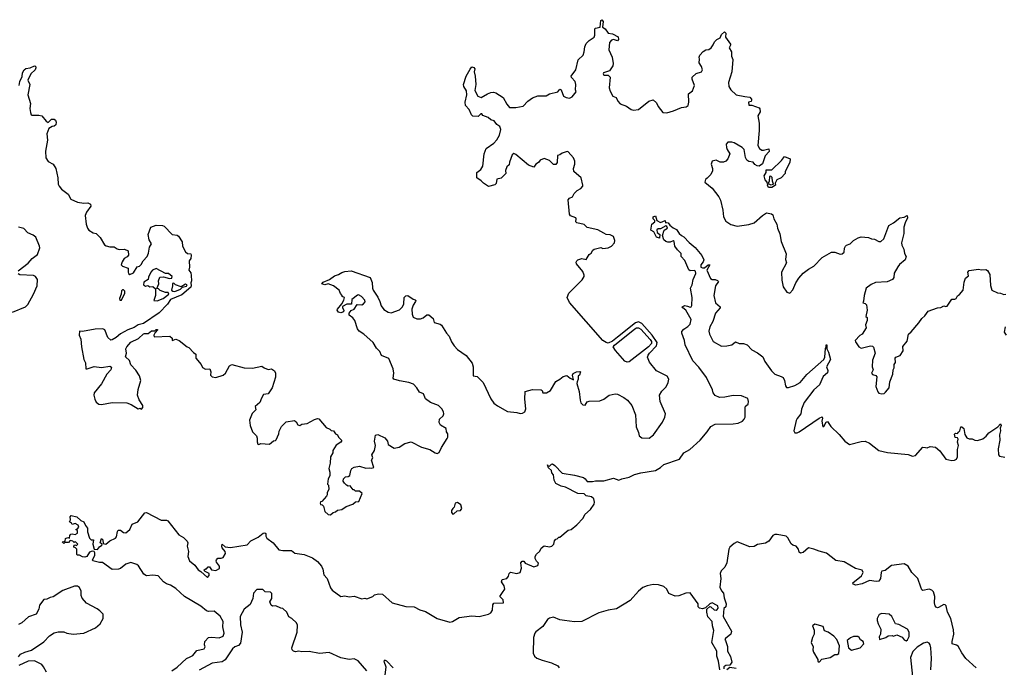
# Model space of a CAD drawing. Extents: x 2029662 to 2246637, y 225654 to 401419.
# Tile 187 of 256: x 2115315 to 2124701, y 300360 to 306532. Entities that reach past the tile are written whole.
import ezdxf

# ---------------------------------------------------------------- set-up
doc = ezdxf.new("R2010")
doc.units = 0

msp = doc.modelspace()

# ---------------------------------------------------------------- linework, layer by layer
at = {"layer": '0CON20XD'}
for points in [[(2119985.7, 305174.3), (2119979.5, 305150.5), (2119960, 305130), (2119946.7, 305095), (2119950, 305065), (2119905, 305023.3), (2119865, 305012.5), (2119857.7, 304972.3), (2119845, 304960), (2119785, 304942.5), (2119735, 304973.3), (2119715, 304996.7), (2119672.5, 305025), (2119673.9, 305076.1), (2119712.5, 305105), (2119730, 305135), (2119741.2, 305255), (2119762, 305305), (2119834.4, 305355.6), (2119862, 305388), (2119888.6, 305431.4), (2119902.9, 305485), (2119893, 305513), (2119864.5, 305534.5), (2119837.9, 305567.9), (2119805, 305577.5), (2119780, 305600), (2119730, 305620), (2119720, 305635), (2119710, 305635), (2119685, 305610), (2119635, 305612.5), (2119621.2, 305625), (2119600, 305675), (2119564.1, 305714.1), (2119560.8, 305745), (2119578.8, 305815), (2119574.2, 305855), (2119548, 305895), (2119546, 305915), (2119572.5, 305995), (2119610.5, 306059.5), (2119625, 306082.5), (2119645, 306076.7), (2119653.3, 306065), (2119647.5, 306035), (2119656.7, 305995), (2119662.5, 305915), (2119653, 305857), (2119682.5, 305805), (2119715, 305791.2), (2119773, 305827), (2119805, 305839.2), (2119832.7, 305842.7), (2119855, 305836.9), (2119925, 305792), (2119957.9, 305727.9), (2119985, 305696), (2120045, 305695.8), (2120115, 305707.5), (2120160, 305755), (2120202, 305788), (2120255, 305805.7), (2120335, 305806.2), (2120365, 305826.7), (2120443.9, 305846.1), (2120465, 305871.2), (2120476.2, 305865), (2120497.5, 305805), (2120525, 305790), (2120555, 305783.3), (2120583, 305797), (2120620, 305845), (2120612.5, 305865), (2120616.2, 305916.2), (2120610, 305945), (2120575, 305980), (2120572.5, 305995), (2120616.7, 306055), (2120639.3, 306150.7), (2120685.6, 306194.4), (2120695.8, 306225), (2120701.5, 306275), (2120715.7, 306305), (2120744, 306335), (2120790, 306365), (2120797.5, 306385), (2120797.5, 306445), (2120805, 306452.5), (2120848.3, 306461.7), (2120854.2, 306525.8), (2120865, 306532.5), (2120876.2, 306515), (2120870, 306460), (2120895, 306446.2), (2120925, 306403.8), (2120965, 306396.2), (2121020, 306370), (2121022.5, 306345), (2121015, 306332.5), (2120975, 306342.5), (2120955, 306337.5), (2120936.7, 306315), (2120930, 306245), (2120963.8, 306175), (2120973.8, 306115), (2120967.7, 306092.3), (2120937.5, 306045), (2120880, 306025), (2120877.5, 306015), (2120883, 306003), (2120925, 306002.5), (2120943.3, 305985), (2120933.9, 305883.9), (2120942.3, 305852.3), (2120970, 305805), (2120999.5, 305789.5), (2121016.7, 305755), (2121039.3, 305729.3), (2121099.5, 305709.5), (2121145, 305676.7), (2121165, 305671.2), (2121215, 305677.5), (2121313, 305757), (2121355, 305770), (2121385, 305740), (2121402.5, 305705), (2121445, 305647.5), (2121485, 305644), (2121547.5, 305662.5), (2121625, 305694.3), (2121667.3, 305702.7), (2121685.8, 305714.2), (2121693.8, 305745), (2121691.2, 305825), (2121730, 305855), (2121746.2, 305905), (2121726.7, 305965), (2121726.7, 305985), (2121765, 306018.8), (2121814.1, 306035.9), (2121824, 306055), (2121815.9, 306085.9), (2121790.7, 306120.7), (2121796.2, 306155), (2121792, 306175), (2121798, 306195), (2121830.3, 306229.7), (2121855, 306244), (2121885, 306249.2), (2121905.6, 306264.4), (2121927, 306293), (2121938.3, 306321.7), (2121960, 306345), (2121991.7, 306358.3), (2122005, 306390), (2122035, 306416.7), (2122046.2, 306405), (2122042.5, 306365), (2122090.5, 306300.5), (2122091.2, 306288.8), (2122078.8, 306265), (2122101.2, 306225), (2122101.2, 306185), (2122113.6, 306153.6), (2122102.5, 306035), (2122072.5, 305935), (2122076, 305895), (2122093, 305863), (2122145, 305816.7), (2122228.3, 305801.7), (2122275, 305793.8), (2122290, 305775), (2122292.5, 305765), (2122286.4, 305753.6), (2122262.5, 305745), (2122265, 305717.5), (2122295, 305718.8), (2122363.6, 305693.6), (2122371.7, 305681.7), (2122374, 305655), (2122352.5, 305615), (2122364.4, 305545), (2122365.7, 305475.7), (2122350.8, 305335), (2122365.8, 305305.8), (2122390.3, 305290.3), (2122405, 305288.9), (2122455, 305302.5), (2122460, 305275), (2122421.2, 305235), (2122395, 305157.5), (2122365, 305136.7), (2122345, 305141.2), (2122322.3, 305152.3), (2122307.5, 305175), (2122265, 305181.2), (2122246.7, 305195), (2122235, 305220), (2122221.2, 305295), (2122203.3, 305315), (2122125, 305360), (2122105, 305366.7), (2122064.1, 305365.9), (2122050, 305345), (2122053.8, 305315), (2122058.8, 305295), (2122083.3, 305255), (2122066.7, 305205), (2122046.7, 305185), (2122025, 305173.8), (2121993.6, 305173.6), (2121955, 305194.2), (2121916.9, 305183.1), (2121905.8, 305155), (2121920, 305115), (2121919.3, 305090.7), (2121902.3, 305057.7), (2121867.3, 305022.7), (2121851.7, 305008.3), (2121847.5, 304985), (2121915, 304926), (2121980, 304845), (2121995, 304812.5), (2122017.9, 304717.9), (2122025, 304652.5), (2122045, 304613.8), (2122095, 304580.8), (2122155, 304565.8), (2122265, 304581.2), (2122315, 304596), (2122395, 304665.8), (2122435, 304692.5), (2122482.5, 304682.5), (2122493, 304673), (2122504.1, 304634.1), (2122531.2, 304585), (2122540, 304545), (2122562.3, 304492.3), (2122575, 304420), (2122620.7, 304300.7), (2122616.4, 304246.4), (2122623.3, 304215), (2122576.2, 304125), (2122580.5, 304050.5), (2122593.8, 303985), (2122627.5, 303935), (2122655, 303927.5), (2122685, 303957.5), (2122714, 304025), (2122740.9, 304069.1), (2122783, 304117), (2122835, 304156.2), (2122885, 304183.3), (2122965.5, 304264.5), (2123055, 304316), (2123086.1, 304316.1), (2123135, 304296.7), (2123155, 304300), (2123174, 304316), (2123177.5, 304355), (2123186.2, 304375), (2123195.7, 304384.3), (2123232.3, 304397.7), (2123265, 304427.5), (2123306.6, 304453.4), (2123335, 304461.4), (2123405, 304456.7), (2123435, 304442.5), (2123465, 304440), (2123505, 304418.8), (2123525, 304418.8), (2123552, 304445), (2123600.5, 304569.5), (2123645.8, 304595), (2123705, 304644), (2123745, 304650), (2123775, 304666.2), (2123779.4, 304645), (2123755, 304596.7), (2123743.8, 304555), (2123743.9, 304493.9), (2123721.4, 304405), (2123725, 304382.5), (2123744.1, 304344.1), (2123750, 304305), (2123766.2, 304275), (2123756.2, 304245), (2123702, 304198), (2123684.6, 304175.4), (2123652.1, 304117.9), (2123647.5, 304075), (2123634.1, 304055.9), (2123585, 304034.2), (2123473, 304027), (2123431.7, 304008.3), (2123385, 303973.3), (2123364.2, 303905), (2123359.3, 303850.7), (2123352.5, 303835), (2123375, 303827.5), (2123386.7, 303815), (2123394, 303765), (2123382.5, 303705), (2123392.5, 303692.5), (2123394, 303665), (2123379.4, 303625), (2123382.9, 303595), (2123345, 303534), (2123325, 303522), (2123280.9, 303475), (2123282, 303462), (2123315.7, 303415.7), (2123335, 303401.9), (2123426.1, 303423.9), (2123445, 303421.2), (2123452.7, 303412.7), (2123468.8, 303355), (2123443.9, 303286.1), (2123440, 303225), (2123450, 303195), (2123436.2, 303165), (2123445, 303151.2), (2123475, 303142.5), (2123487, 303127), (2123476.7, 303035), (2123494.2, 302984.2), (2123505, 302973.8), (2123535, 302966.7), (2123555, 302970), (2123568, 302982), (2123602.5, 303025), (2123608.3, 303081.7), (2123637, 303153), (2123642.5, 303195), (2123652.5, 303215), (2123652.5, 303245), (2123662.5, 303265), (2123660, 303305), (2123667.5, 303315), (2123707.7, 303332.3), (2123736.7, 303375), (2123733.6, 303416.4), (2123775, 303470), (2123787.5, 303535), (2123813, 303557), (2123885, 303642.5), (2123914.1, 303685.9), (2123945, 303710), (2123975, 303753.3), (2124065, 303786.7), (2124095, 303790.6), (2124125, 303806), (2124145, 303798.1), (2124155, 303801.1), (2124200.7, 303869.3), (2124230.7, 303869.3), (2124242.5, 303875), (2124255, 303900), (2124275, 303912.5), (2124310, 303955), (2124317.6, 304032.4), (2124332.2, 304067.8), (2124359.5, 304090.5), (2124353.8, 304125), (2124365, 304142.5), (2124455, 304154.2), (2124485, 304148), (2124525, 304150), (2124541.7, 304141.7), (2124564.2, 304105), (2124570.5, 304000.5), (2124583.3, 303955), (2124635, 303930), (2124665, 303926.7), (2124696.1, 303913.9), (2124715, 303916.7)], [(2115310.6, 305905), (2115315.6, 305945), (2115338.6, 305991.4), (2115341.4, 306025), (2115358.8, 306055), (2115375, 306068.8), (2115415, 306073.3), (2115455, 306092.5), (2115465, 306090), (2115470, 306075), (2115463.8, 306055), (2115420, 306015), (2115391.4, 305955), (2115411.4, 305915), (2115392.5, 305815), (2115417.8, 305735), (2115410.6, 305685), (2115416.7, 305646.7), (2115424.3, 305625), (2115431.7, 305621.7), (2115497.5, 305622.5), (2115525, 305615.7), (2115566.7, 305565), (2115585, 305551.2), (2115617.5, 305585), (2115645, 305586), (2115656.1, 305576.1), (2115663.3, 305555), (2115658.3, 305531.7), (2115643.6, 305516.4), (2115625, 305513.3), (2115594.1, 305495.9), (2115574, 305445), (2115581.4, 305385), (2115560.5, 305279.5), (2115562.9, 305215), (2115585, 305182), (2115634, 305155), (2115658, 305115), (2115679.2, 305025), (2115682.9, 304965), (2115692.5, 304945), (2115715, 304916), (2115778.6, 304868.6), (2115802.3, 304822.3), (2115865, 304792), (2115926.1, 304783.9), (2115965, 304788), (2115990, 304775), (2115993.3, 304755), (2115951.5, 304698.5), (2115939.4, 304665), (2115947.1, 304585), (2115960, 304545), (2115975, 304526), (2116015, 304500.8), (2116045, 304494.3), (2116080.6, 304455), (2116125, 304386.7), (2116138.3, 304378.3), (2116175, 304366.7), (2116215, 304366.7), (2116245, 304347.5), (2116263.6, 304343.6), (2116315, 304346.7), (2116348.3, 304328.3), (2116350.7, 304289.3), (2116339.3, 304270.7), (2116312.5, 304255), (2116293.3, 304225), (2116283.8, 304195), (2116295, 304183.3), (2116350, 304165), (2116350, 304125), (2116353, 304113), (2116365, 304102.5), (2116399.3, 304120.7), (2116433.6, 304176.4), (2116456.1, 304183.9), (2116471.7, 304198.3), (2116493.3, 304235), (2116531.2, 304275), (2116544.1, 304305.9), (2116552, 304365), (2116570, 304395), (2116548, 304435), (2116540, 304485), (2116564, 304556), (2116615, 304573.3), (2116675, 304572.5), (2116693, 304563), (2116770, 304485), (2116815, 304477.5), (2116827.7, 304467.7), (2116863.3, 304415), (2116867.5, 304375), (2116895, 304320), (2116915, 304302.5), (2116945, 304300), (2116949.3, 304289.3), (2116947.5, 304255), (2116930, 304235), (2116932.5, 304175), (2116927.5, 304145), (2116945, 304120), (2116950, 304095), (2116952, 304045), (2116946.7, 304025), (2116951.2, 303995), (2116947, 303983), (2116859.7, 303910.3)], [(2116859.7, 303910.3), (2116752.5, 303865), (2116725, 303822.5), (2116645, 303737.5), (2116495, 303636.7), (2116445, 303623.3), (2116405, 303600), (2116345, 303576.2), (2116275, 303538.8), (2116235, 303503.8), (2116195, 303480), (2116185, 303477.5), (2116154.2, 303504.2), (2116127.5, 303575), (2116107.6, 303587.6), (2116035, 303582.9), (2115915, 303559.4), (2115886.1, 303563.9), (2115883.5, 303525), (2115897.1, 303487.1), (2115904.5, 303414.5), (2115927.5, 303295), (2115942.1, 303262.1), (2115946.2, 303206.2), (2115957.5, 303205), (2116025, 303227.5), (2116095, 303216.2), (2116175, 303228.8), (2116191.7, 303221.7), (2116182.5, 303195), (2116145, 303152.5), (2116095, 303063.3), (2116026.2, 302975), (2116022, 302955), (2116030, 302915), (2116045, 302887.5), (2116069.3, 302869.3), (2116095, 302863.8), (2116195, 302883.8), (2116335, 302880), (2116376.1, 302866.1), (2116443, 302823), (2116465, 302830), (2116475, 302820), (2116490, 302835), (2116487.5, 302855), (2116455, 302910), (2116436.7, 302955), (2116443.6, 303006.4), (2116471.2, 303095), (2116457.7, 303137.7), (2116423.6, 303193.6), (2116373.9, 303243.9), (2116362.5, 303285), (2116325, 303320), (2116332.5, 303355), (2116327.5, 303395), (2116337.5, 303415), (2116375, 303457.5), (2116446.1, 303493.9), (2116495, 303537.5), (2116505, 303542.5), (2116538.8, 303541.2), (2116573, 303567), (2116601.7, 303568.3), (2116615, 303580), (2116630, 303580), (2116630, 303575), (2116605, 303550), (2116592.5, 303525), (2116598.3, 303508.3), (2116745, 303516.7), (2116767, 303497), (2116770, 303475), (2116805, 303486.7), (2116836.1, 303476.1), (2116912.5, 303415), (2116928.8, 303408.8), (2116971.5, 303361.5), (2116994, 303345), (2116993.5, 303305), (2117045.5, 303245.5), (2117056.1, 303216.1), (2117085, 303201.2), (2117128.8, 303205), (2117138.1, 303175), (2117132.5, 303145), (2117148.3, 303128.3), (2117185, 303123.3), (2117255, 303143.3), (2117276.1, 303163.9), (2117315, 303232.5), (2117336.4, 303246.4), (2117456.4, 303213.6), (2117535, 303212.5), (2117621.7, 303231.7), (2117645, 303213.3), (2117685, 303200), (2117715, 303203.3), (2117742.5, 303185), (2117752.5, 303165), (2117753.3, 303125), (2117721.2, 303025), (2117685, 302967.5), (2117640.3, 302959.7), (2117618.8, 302925), (2117605, 302882.5), (2117560, 302845), (2117566.7, 302815), (2117531.7, 302778.3), (2117506.7, 302715), (2117513.3, 302665), (2117533.3, 302605), (2117571.2, 302565), (2117579.2, 302545), (2117577.7, 302507.7), (2117585, 302486.7), (2117595, 302483.8), (2117615, 302493.8), (2117695, 302488), (2117735, 302520), (2117755, 302522.5), (2117760.5, 302529.5), (2117785.8, 302584.2), (2117788.3, 302611.7), (2117812, 302655), (2117855, 302701.2), (2117935, 302713.3), (2117950.5, 302700.5), (2117965, 302672), (2117985, 302666), (2118005, 302676.2), (2118055, 302683.8), (2118125, 302721.2), (2118155, 302730), (2118167.7, 302727.7), (2118237.5, 302645), (2118270.7, 302630.7), (2118285, 302617.5), (2118305, 302612.5), (2118325, 302586.2), (2118344.2, 302574.2), (2118354.4, 302554.4), (2118383.3, 302525), (2118383.3, 302515), (2118377.5, 302505), (2118332.7, 302477.3), (2118301.2, 302425), (2118300, 302405), (2118279.2, 302365), (2118274.2, 302305), (2118262, 302255), (2118270.7, 302220.7), (2118270, 302185), (2118256.7, 302155), (2118250, 302105), (2118260, 302095), (2118262.5, 302055), (2118247.5, 302025), (2118247.5, 302005), (2118240, 301990), (2118195, 301940), (2118183.6, 301936.4), (2118180, 301925), (2118181.7, 301911.7), (2118198.3, 301908.3), (2118210, 301895), (2118223.9, 301843.9), (2118255, 301817.5), (2118277, 301813), (2118303.6, 301836.4), (2118327, 301843), (2118343, 301857), (2118387, 301863), (2118427.5, 301892.5), (2118490, 301915), (2118515, 301937.5), (2118548.3, 301941.7), (2118580, 302015), (2118555, 302040), (2118515, 302040), (2118505, 302050), (2118495, 302050), (2118465, 302090), (2118445, 302087.5), (2118430, 302095), (2118410, 302115), (2118400, 302135), (2118402.5, 302155), (2118420, 302175), (2118445, 302177.5), (2118463, 302187), (2118472.5, 302235), (2118482.5, 302255), (2118505, 302267.5), (2118555, 302277.5), (2118615, 302257.5), (2118645, 302262.5), (2118665, 302257.5), (2118690, 302265), (2118670, 302335), (2118682.5, 302355), (2118673.3, 302385), (2118696.7, 302425), (2118707.5, 302475), (2118696.2, 302515), (2118706.4, 302573.6), (2118729.3, 302579.3), (2118795, 302546.7), (2118821.2, 302515), (2118826.7, 302485), (2118885, 302450), (2118931.7, 302458.3), (2118985.9, 302494.1), (2119047.7, 302507.7), (2119145, 302458.8), (2119225, 302436.2), (2119275, 302403.8), (2119295, 302398.8), (2119315, 302407.5), (2119336.7, 302455), (2119389.3, 302540.7), (2119397.5, 302555), (2119397.5, 302585), (2119382.5, 302605), (2119380, 302635), (2119325, 302667.5), (2119314.1, 302694.1), (2119316.2, 302725), (2119351.7, 302758.3), (2119358.8, 302775), (2119355.8, 302795), (2119338, 302825), (2119306.2, 302856.2), (2119232.6, 302882.6), (2119185, 302919.4), (2119165.4, 302965.4), (2119125, 302982), (2119102, 303025), (2119067.6, 303057.6), (2119025.7, 303075.7), (2118935, 303090), (2118882.5, 303105), (2118876.4, 303116.4), (2118882, 303165), (2118876.2, 303205), (2118833, 303303), (2118765, 303332.5), (2118748.6, 303368.6), (2118715, 303403.3), (2118685, 303454.2), (2118595, 303534.2), (2118551.2, 303565), (2118536, 303585), (2118510, 303665), (2118489.5, 303689.5), (2118456.2, 303715), (2118456, 303735), (2118475, 303761.2), (2118503.3, 303775), (2118531.7, 303818.3), (2118575, 303813.3), (2118592.5, 303825), (2118607, 303843), (2118605, 303860), (2118572.5, 303895), (2118545, 303911.2), (2118535, 303908), (2118482.5, 303865), (2118477.5, 303822.5), (2118435, 303822), (2118391.2, 303798.8), (2118391.4, 303785), (2118404.4, 303765), (2118402.1, 303747.9), (2118375, 303739.5), (2118355, 303744.3), (2118342, 303765), (2118344, 303775), (2118385.8, 303824.2), (2118405, 303860), (2118410, 303885), (2118390, 303895), (2118390, 303905), (2118373, 303923), (2118360, 303955), (2118305, 303996.7), (2118255, 304015.8), (2118225, 304004.3), (2118196.7, 304015), (2118208.8, 304031.2), (2118267.5, 304055), (2118315, 304090), (2118355, 304103.3), (2118385, 304123.3), (2118415, 304133.3), (2118475, 304140), (2118657.5, 304075), (2118676.4, 304026.4), (2118676.7, 303975), (2118683.8, 303955), (2118728.3, 303888.3), (2118747.8, 303847.8), (2118759.4, 303805), (2118785, 303769.2), (2118826.7, 303745), (2118855, 303737.5), (2118935, 303768.6), (2118965.5, 303794.5), (2118975.7, 303825), (2118981.2, 303885), (2118995, 303900), (2119015, 303903.8), (2119065, 303868), (2119085, 303862.5), (2119090, 303855), (2119086.7, 303845), (2119065, 303812.5), (2119054, 303775), (2119056.4, 303726.4), (2119067, 303697), (2119100.7, 303680.7), (2119135, 303680), (2119160.7, 303689.3), (2119195, 303720), (2119215, 303720), (2119257.5, 303685), (2119267.5, 303645), (2119321.7, 303631.7), (2119335, 303621.2), (2119383.9, 303543.9), (2119410, 303515), (2119431.7, 303461.7), (2119456.2, 303425), (2119489.7, 303389.7), (2119572.1, 303332.1), (2119628, 303258), (2119639.2, 303225), (2119638.8, 303138.8), (2119675, 303133.3), (2119734.1, 303074.1), (2119805, 302920), (2119835, 302878.8), (2119871.3, 302851.3), (2119965, 302798.8), (2120055, 302788.8), (2120085, 302780), (2120106.7, 302783.3), (2120130, 302795), (2120140, 302825), (2120131.2, 302915), (2120135, 302987.5), (2120205, 303006.7), (2120285, 303006.2), (2120295, 302997.5), (2120302.5, 302975), (2120335.5, 302974.5), (2120375, 302998), (2120425.8, 303085), (2120465, 303105.8), (2120495, 303132.5), (2120531.2, 303141.2), (2120563.3, 303115), (2120595, 303100), (2120583.3, 303145), (2120590.7, 303159.3), (2120623, 303177), (2120655, 303180), (2120660, 303175), (2120650, 303145), (2120640, 303135), (2120640, 303105), (2120628.3, 303081.7), (2120627.5, 303065), (2120648.3, 302988.3), (2120657.5, 302905), (2120665, 302880), (2120681.7, 302861.7), (2120705, 302860), (2120725, 302890), (2120743.6, 302896.4), (2120845, 302900), (2120883.3, 302915), (2120935.7, 302954.3), (2120992.3, 302967.7), (2121015, 302964), (2121075, 302932), (2121110, 302905), (2121148.8, 302855), (2121183.8, 302765), (2121192.3, 302652.3), (2121213, 302597), (2121220, 302565), (2121245, 302546.2), (2121315, 302544.2), (2121358, 302575), (2121442.5, 302695), (2121466, 302745), (2121470, 302775), (2121420, 302895), (2121413.8, 302955), (2121435, 302992.5), (2121476.1, 303033.9), (2121495.9, 303074.1), (2121503.3, 303105), (2121486.1, 303136.1), (2121386.7, 303185), (2121318.8, 303268.8), (2121301.2, 303315), (2121305.8, 303335), (2121318.1, 303355), (2121385, 303424.6), (2121390.4, 303455), (2121345, 303525.3), (2121245, 303638.1), (2121215, 303652), (2121185, 303644.7), (2121013.7, 303506.3), (2120965, 303469.4), (2120925, 303450.9), (2120905, 303454.6), (2120875, 303476.2), (2120555, 303838), (2120535.3, 303885), (2120549.4, 303925), (2120678.2, 304051.8), (2120696.9, 304085), (2120697.4, 304097.4), (2120682, 304132), (2120622.9, 304205), (2120619.3, 304220.7), (2120626.1, 304233.9), (2120636.4, 304243.6), (2120675, 304257.5), (2120715, 304247.5), (2120742.5, 304295), (2120763, 304307), (2120777.5, 304335), (2120790, 304345), (2120855, 304360), (2120875, 304353.3), (2120925, 304357.5), (2120955, 304372.9), (2120984.4, 304405), (2120988.9, 304428.9), (2120974, 304465), (2120945, 304480.6), (2120905.7, 304485.7), (2120885, 304498.8), (2120825, 304528.8), (2120725, 304551.2), (2120695, 304582), (2120625, 304597.5), (2120617.5, 304605), (2120620, 304635), (2120615, 304642.5), (2120565, 304662.5), (2120555, 304680), (2120543.3, 304815), (2120555, 304830), (2120585.7, 304844.3), (2120601.2, 304875), (2120630, 304905), (2120665.7, 304924.3), (2120682, 304945), (2120682.5, 304955), (2120666.1, 305026.1), (2120598, 305085), (2120594.3, 305115.7), (2120607.5, 305155), (2120607.5, 305185), (2120595, 305216), (2120545, 305273.8), (2120532.7, 305277.3), (2120485, 305260), (2120465, 305243.3), (2120441.7, 305238.3), (2120437.7, 305172.3), (2120425, 305153.3), (2120403.9, 305153.9), (2120365, 305190), (2120315, 305210), (2120275, 305192.5), (2120260, 305170), (2120236.7, 305155), (2120215, 305127.5), (2120165, 305146.2), (2120045, 305247.5), (2120025, 305256.7), (2120010, 305245), (2119985.7, 305174.3)], [(2122451.7, 304931.7), (2122442.5, 304955), (2122450, 304970), (2122475, 304957.5), (2122500, 304965), (2122490, 304995), (2122488.3, 305028.3), (2122475, 305040), (2122461.7, 305038.3), (2122460, 304995), (2122450, 304970), (2122440, 304975), (2122440, 304985), (2122420, 305005), (2122413.3, 305045), (2122430, 305075), (2122430, 305100), (2122485, 305100), (2122578.6, 305191.4), (2122605, 305227.5), (2122660, 305205), (2122655, 305170), (2122613, 305087), (2122613.3, 305065), (2122573.6, 305026.4), (2122533.6, 305006.4), (2122517.5, 304975), (2122520, 304955), (2122485, 304932.5), (2122451.7, 304931.7)], [(2117095, 301300), (2117113, 301317), (2117125, 301317.5), (2117145, 301290), (2117185, 301283.3), (2117218.8, 301301.2), (2117220.8, 301325), (2117191.7, 301361.7), (2117186.7, 301375), (2117190, 301385), (2117205, 301400), (2117235, 301400), (2117255, 301408), (2117277.5, 301445), (2117274.2, 301464.2), (2117245, 301497.5), (2117240.8, 301515), (2117245, 301532.5), (2117275, 301509.4), (2117325, 301501.5), (2117482.3, 301527.7), (2117518.8, 301565), (2117589.1, 301600.9), (2117635, 301640), (2117651.7, 301641.7), (2117660, 301635), (2117660.7, 301610.7), (2117670.6, 301590.6), (2117732.2, 301545), (2117785, 301480.5), (2117825, 301472.5), (2117905, 301473.1), (2117937.7, 301447.7), (2118025.9, 301435.9), (2118105, 301402), (2118155, 301367.5), (2118192.9, 301325), (2118205.8, 301295), (2118215, 301242.5), (2118245.8, 301205), (2118278.9, 301118.9), (2118295, 301094.3), (2118375, 301036.2), (2118415, 301042.5), (2118455, 301032.5), (2118505, 301037.5), (2118575, 301012.5), (2118605, 301017.5), (2118625, 301013.3), (2118680, 301035), (2118698.3, 301051.7), (2118735, 301060), (2118775, 301056.7), (2118864.5, 300974.5), (2118995, 300940.6), (2119075, 300936.2), (2119128.3, 300908.3), (2119185, 300892), (2119295, 300826.2), (2119415, 300790), (2119440, 300795), (2119505, 300833.3), (2119625, 300851.2), (2119695, 300843.3), (2119785, 300866.7), (2119805, 300880), (2119823.3, 300905), (2119826.7, 300955), (2119835, 300972.5), (2119926.2, 300975), (2119925, 301002.5), (2119893.3, 301035), (2119916, 301074), (2119940, 301105), (2119933.3, 301135), (2119907.5, 301175), (2119913.6, 301196.4), (2119960, 301205), (2119975, 301230), (2119980, 301255), (2119993, 301267), (2120055, 301253.8), (2120085.9, 301264.1), (2120100, 301305), (2120093.6, 301356.4), (2120105, 301372.5), (2120121.7, 301371.7), (2120135, 301352.5), (2120215, 301317.5), (2120255, 301330), (2120261.7, 301351.7), (2120241.7, 301371.7), (2120228.3, 301398.3), (2120227.5, 301415), (2120240.7, 301439.3), (2120273, 301467), (2120287.5, 301495), (2120313.6, 301516.4), (2120365, 301506.7), (2120387.5, 301515), (2120406.1, 301533.9), (2120412.5, 301565), (2120425, 301580), (2120437, 301583), (2120455, 301600), (2120465, 301600), (2120545, 301666.7), (2120572.5, 301675), (2120625, 301717.5), (2120687.5, 301782.5), (2120703.3, 301815), (2120757.5, 301865), (2120791.2, 301915), (2120794, 301935), (2120787.5, 301965), (2120765, 301983.8), (2120715.7, 301995.7), (2120695, 302013.3), (2120635, 302017.5), (2120518.2, 302078.2), (2120476.2, 302085), (2120425, 302112), (2120410.6, 302145), (2120403.5, 302193.5), (2120386.7, 302215), (2120385.8, 302235.8), (2120355, 302262.5), (2120345, 302290), (2120350, 302280), (2120365, 302277.5), (2120385, 302297.5), (2120395, 302298.8), (2120416.2, 302285), (2120485, 302208.8), (2120602.7, 302192.7), (2120688.3, 302168.3), (2120707, 302157), (2120725, 302130), (2120775, 302130), (2120805, 302138.8), (2120885, 302136.7), (2120975, 302161.2), (2121026.4, 302143.6), (2121055, 302157.5), (2121125, 302173.3), (2121175, 302196.2), (2121235, 302213.3), (2121375, 302236.7), (2121422.5, 302265), (2121456.1, 302293.9), (2121605, 302342.5), (2121647, 302403), (2121703, 302437), (2121802.5, 302525), (2121867.5, 302605), (2121902.5, 302655), (2121945, 302676.7), (2122115, 302680), (2122165, 302687.5), (2122205, 302707.5), (2122222.5, 302725), (2122230, 302745), (2122230, 302835), (2122235, 302847.5), (2122260.7, 302869.3), (2122264, 302895), (2122255, 302922.5), (2122195, 302947.1), (2122115, 302950), (2122035.9, 302934.1), (2121985, 302931.2), (2121945, 302950), (2121926.7, 302975), (2121918.8, 303005), (2121863.2, 303123.2), (2121789.3, 303219.3), (2121731.9, 303281.9), (2121659.2, 303435), (2121652, 303475), (2121627.1, 303545), (2121628.3, 303561.7), (2121645, 303583.8), (2121685, 303608), (2121705, 303630), (2121716.9, 303675), (2121665.4, 303765.4), (2121636, 303785), (2121631.4, 303795), (2121655, 303808.1), (2121681.7, 303801.7), (2121705, 303791.4), (2121715.6, 303794.4), (2121722.4, 303807.6), (2121725.9, 303885), (2121709.4, 303975), (2121725.5, 304005), (2121734.7, 304055), (2121759.1, 304115), (2121757.9, 304135), (2121745, 304143.1), (2121707.4, 304137.4), (2121695, 304147.5), (2121656.2, 304236.2), (2121622, 304275), (2121620, 304305), (2121585, 304339.4), (2121561.8, 304375), (2121555, 304420), (2121543.9, 304426.1), (2121515, 304410.8), (2121495, 304410.6), (2121475, 304417.5), (2121456.2, 304435), (2121442.5, 304475), (2121457.5, 304525), (2121490, 304545), (2121485, 304562.5), (2121473, 304567), (2121425, 304540), (2121400, 304540), (2121390, 304530), (2121392.5, 304505), (2121417.5, 304485), (2121415, 304450), (2121385, 304461.2), (2121360, 304510), (2121332.5, 304525), (2121342.5, 304585), (2121370, 304605), (2121368.3, 304618.3), (2121352.5, 304635), (2121353.3, 304655), (2121375, 304662.5), (2121390, 304620), (2121425, 304600), (2121468.3, 304618.3), (2121470, 304595), (2121485, 304600), (2121496.4, 304596.4), (2121513.3, 304573.3), (2121545, 304547.5), (2121575, 304532.5), (2121601.2, 304495), (2121623.3, 304475), (2121645, 304464), (2121697.9, 304407.9), (2121755, 304361.1), (2121816.5, 304285), (2121836.9, 304245), (2121831.1, 304225), (2121806.7, 304195), (2121807.5, 304175), (2121825, 304166), (2121841.9, 304168.1), (2121879.2, 304195), (2121895, 304196.7), (2121865.6, 304145), (2121901.4, 304065), (2121915, 304055.8), (2121945, 304055.6), (2121968.1, 304048.1), (2121976.2, 304036.2), (2121949.2, 303995), (2121930.9, 303905), (2121948.8, 303835), (2121991.9, 303795), (2121992.5, 303785), (2121947.5, 303735), (2121923.7, 303655), (2121894.2, 303605), (2121884.6, 303564.6), (2121889.2, 303535), (2121926.4, 303466.4), (2122005, 303420), (2122055, 303422.5), (2122105, 303433.3), (2122138.3, 303461.7), (2122175, 303447.5), (2122215, 303447.5), (2122250, 303435), (2122295, 303386.7), (2122348.8, 303358.8), (2122398.1, 303318.1), (2122419.2, 303275), (2122482, 303185), (2122515, 303153.8), (2122575, 303133.3), (2122591.7, 303121.7), (2122604.1, 303094.1), (2122615, 303042.5), (2122625, 303027.5), (2122645, 303026.2), (2122705, 303046), (2122755, 303076), (2122819.4, 303150.6), (2122980.8, 303295), (2122990.6, 303315), (2122995, 303400), (2123001.7, 303408.3), (2123003.8, 303435), (2123010, 303435), (2123008.8, 303395), (2123025, 303363.3), (2123043.1, 303295), (2123007.5, 303225), (2123018.3, 303188.3), (2123014.4, 303165.6), (2122975, 303131.2), (2122937.9, 303052.1), (2122886.7, 303005), (2122794.4, 302885), (2122769.1, 302820.9), (2122762, 302775), (2122725, 302731.2), (2122717.9, 302712.1), (2122694.5, 302615), (2122705, 302594.2), (2122725, 302594.3), (2122745.5, 302604.5), (2122935, 302735.7), (2122965, 302746.2), (2122968.6, 302735), (2122962.5, 302705), (2122972, 302652), (2122985, 302660), (2123002.6, 302697.4), (2123015, 302702), (2123047.5, 302655), (2123128, 302578), (2123181.2, 302515), (2123224.2, 302484.2), (2123335, 302512), (2123375, 302515.7), (2123416.2, 302495), (2123505, 302426.7), (2123586.4, 302406.4), (2123785, 302388), (2123827.3, 302372.7), (2123855, 302380), (2123925, 302456.7), (2123950, 302455), (2123965, 302452.5), (2123995, 302463.3), (2124045, 302456.7), (2124085, 302422.5), (2124142.5, 302345), (2124201.7, 302331.7), (2124225, 302333.3), (2124246.4, 302343.6), (2124253.3, 302365), (2124254, 302435), (2124263.8, 302475), (2124256.2, 302505), (2124260, 302535), (2124255, 302547.5), (2124231.7, 302551.7), (2124227, 302583), (2124235, 302592.5), (2124255, 302590), (2124265, 302600), (2124275.7, 302614.3), (2124287.5, 302652.5), (2124295, 302653.3), (2124316.2, 302635), (2124325, 302577.5), (2124345, 302546.7), (2124365, 302536.7), (2124395, 302536.2), (2124420, 302525), (2124445, 302523.3), (2124495, 302536.7), (2124528.3, 302561.7), (2124555, 302593.3), (2124638, 302652), (2124665, 302680), (2124670, 302665), (2124661.2, 302638.8), (2124666, 302615), (2124656.2, 302575), (2124658.8, 302525), (2124642.3, 302442.3), (2124646.7, 302385), (2124655, 302373.3), (2124705, 302363.3)], [(2115300.7, 304139.3), (2115395, 304213.5), (2115435, 304255.6), (2115484.3, 304295), (2115506.7, 304356.7), (2115504.5, 304375), (2115468.3, 304458.3), (2115445, 304478.2), (2115392.1, 304502.1), (2115355, 304543.8), (2115305, 304555.9)], [(2115246.6, 303743.4), (2115368.8, 303795), (2115393.6, 303816.4), (2115447.5, 303915), (2115482.2, 303995), (2115484.4, 304055), (2115465, 304084.2), (2115445.5, 304095.5), (2115315, 304099.6), (2115300, 304110)], [(2116625, 303854.4), (2116682.5, 303875), (2116737, 303917), (2116731.7, 303931.7), (2116705, 303933.3), (2116655, 303950), (2116638.3, 303968.3), (2116621.7, 303971.7), (2116642.5, 304015), (2116637.5, 304045), (2116652.5, 304077.5), (2116685, 304082.5), (2116743, 304067), (2116765, 304070), (2116770, 304085), (2116735, 304113.3), (2116703.6, 304113.6), (2116615, 304160), (2116582.5, 304145), (2116566.7, 304125), (2116543, 304077), (2116540, 304055), (2116498.8, 304031.2), (2116496.4, 304006.4), (2116513.9, 303993.9), (2116535, 303997.5), (2116555, 303987.5), (2116585, 303990), (2116608.3, 303968.3), (2116610, 303905), (2116592.5, 303855), (2116625, 303854.4)], [(2116795, 303942.5), (2116846.5, 303963.5), (2116866.7, 303983.3), (2116905, 303991.2), (2116912.5, 304005), (2116895, 304013.3), (2116855, 303986.7), (2116800, 304005), (2116785, 304020), (2116771.7, 304018.3), (2116772.5, 303995), (2116762.5, 303955), (2116774.2, 303944.2), (2116795, 303942.5)], [(2116285, 303860), (2116317.5, 303925), (2116317.5, 303945), (2116305, 303956.2), (2116295, 303956.7), (2116285, 303947.5), (2116281.2, 303915), (2116266, 303875), (2116270, 303860), (2116285, 303860)], [(2121105, 303266.9), (2121085, 303279.4), (2120995, 303379.4), (2120973.8, 303415), (2120985, 303431.1), (2121178.6, 303585), (2121195, 303595.4), (2121215, 303595.4), (2121235, 303581.9), (2121325, 303484.4), (2121337.9, 303465), (2121339.1, 303445), (2121310.6, 303415), (2121125, 303272.7), (2121105, 303266.9)], [(2124710, 303605), (2124700, 303555), (2124720, 303525)], [(2119445, 301820), (2119455, 301822.5), (2119485, 301850), (2119516.1, 301853.9), (2119530, 301875), (2119519.3, 301909.3), (2119489.2, 301929.2), (2119467.5, 301925), (2119457.5, 301885), (2119442.5, 301875), (2119432.5, 301855), (2119430, 301835), (2119445, 301820)], [(2116765, 300327.5), (2116815, 300360), (2116906.7, 300445), (2116939.2, 300460.8), (2116965, 300471.2), (2117005, 300520.6), (2117075, 300537.5), (2117083.3, 300555), (2117076.7, 300575), (2117081.2, 300605), (2117115, 300644), (2117145, 300648.6), (2117215, 300641.1), (2117254.5, 300655.5), (2117263.5, 300685), (2117252.2, 300745), (2117254.5, 300795), (2117225, 300848.8), (2117170, 300895), (2117115, 300893.1), (2117095, 300899.4), (2117042.4, 300942.4), (2116885, 301034.5), (2116802.1, 301112.1), (2116751.3, 301141.3), (2116714.2, 301155), (2116686, 301175), (2116635, 301231.1), (2116585, 301238.9), (2116522.6, 301232.6), (2116499.2, 301249.2), (2116446.9, 301326.9), (2116431.2, 301341.2), (2116375, 301358.8), (2116327.4, 301342.6), (2116275, 301302), (2116257.5, 301295), (2116195, 301292.9), (2116105, 301360), (2116075, 301360), (2116013.3, 301375), (2116008.8, 301385), (2116032, 301425), (2116032, 301452), (2116024, 301464), (2116006.2, 301466.2), (2115981.4, 301458.6), (2115955, 301417.5), (2115935, 301410), (2115915, 301412.5), (2115885, 301430), (2115865, 301430), (2115860, 301435), (2115860, 301485), (2115848.3, 301498.3), (2115830, 301505), (2115830, 301515), (2115841.7, 301528.3), (2115855, 301520), (2115870, 301535), (2115845, 301560), (2115835, 301550), (2115822.5, 301562.5), (2115795, 301570), (2115781.7, 301548.3), (2115745, 301550), (2115735, 301540), (2115720, 301555), (2115747.5, 301562.5), (2115751.2, 301588.8), (2115775, 301596.7), (2115788.3, 301591.7), (2115793, 301617), (2115801.7, 301628.3), (2115815, 301632.5), (2115845, 301626.7), (2115865, 301640), (2115865, 301660), (2115850, 301675), (2115865, 301680), (2115880, 301695), (2115873.3, 301715), (2115845, 301730), (2115815, 301720), (2115810, 301735), (2115790, 301745), (2115800, 301765), (2115797.5, 301795), (2115805, 301807.5), (2115860, 301795), (2115898.7, 301758.7), (2115926.7, 301745), (2115940.9, 301710.9), (2115962.5, 301685), (2115961.7, 301651.7), (2115979.4, 301589.4), (2115995, 301573.8), (2116020, 301575), (2116010.8, 301535), (2116025, 301487.5), (2116057.5, 301482.5), (2116075, 301506.7), (2116097, 301523), (2116100, 301535), (2116083.3, 301545), (2116095, 301586.2), (2116108.8, 301575), (2116110, 301540), (2116135, 301533.3), (2116173.6, 301566.4), (2116229.1, 301590.9), (2116237.5, 301605), (2116245.9, 301654.1), (2116255, 301667.5), (2116275, 301666.7), (2116305, 301643.3), (2116328.3, 301641.7), (2116366.2, 301675), (2116387, 301723), (2116441.2, 301745), (2116507, 301833), (2116525, 301836.2), (2116663.5, 301763.5), (2116715, 301763.6), (2116726.3, 301756.3), (2116833.1, 301623.1), (2116877.5, 301597.5), (2116912.9, 301562.9), (2116918, 301545), (2116912.9, 301515), (2116924.3, 301465), (2116917.1, 301415), (2116935, 301374), (2116984.5, 301334.5), (2117015, 301288.8), (2117043, 301273), (2117105, 301217.5), (2117122.5, 301235), (2117120, 301255), (2117081.7, 301271.7), (2117070, 301285), (2117085, 301300), (2117095, 301300)], [(2124433.4, 300353.4), (2124335.4, 300445), (2124295, 300499.2), (2124260.6, 300560.6), (2124245, 300571.8), (2124204.4, 300585), (2124203.5, 300605), (2124220.9, 300675), (2124217.8, 300717.8), (2124192.5, 300825), (2124160.4, 300885), (2124146.9, 300946.9), (2124136.9, 300956.9), (2124125, 300958.2), (2124075, 300930.6), (2124065, 300927.1), (2124052, 300932), (2124042.2, 300945), (2124035.6, 300975), (2124038.1, 301035), (2124025, 301078), (2124008.8, 301095), (2123985, 301104.3), (2123925, 301090.8), (2123915, 301098.8), (2123903.8, 301123.8), (2123876.5, 301206.5), (2123819.4, 301265), (2123785, 301322.5), (2123745, 301347.1), (2123625, 301329.4), (2123565, 301281.2), (2123533.9, 301276.1), (2123526.2, 301263.8), (2123520.6, 301205), (2123505, 301182.5), (2123478.3, 301178.3), (2123415, 301187.1), (2123345, 301156.9), (2123285, 301144.3), (2123260.9, 301150.9), (2123257.1, 301165), (2123339.2, 301230.8), (2123355.4, 301265), (2123345, 301284.3), (2123281.5, 301301.5), (2123175, 301365.4), (2123095, 301378), (2123005, 301449.4), (2122935, 301465.4), (2122885, 301486.4), (2122835, 301498.6), (2122785, 301454.4), (2122756.7, 301446.7), (2122746.4, 301456.4), (2122738.8, 301485), (2122715.8, 301515.8), (2122685, 301523.8), (2122668.3, 301538.3), (2122636.7, 301595), (2122621.2, 301611.2), (2122535, 301625.6), (2122515, 301625.6), (2122495, 301616), (2122455, 301563.8), (2122425.7, 301544.3), (2122349.5, 301530.5), (2122315, 301512), (2122275, 301509.2), (2122155, 301556.9), (2122125, 301541.1), (2122085.5, 301505), (2122073.8, 301485), (2122054.6, 301355), (2122035.3, 301314.7), (2122000.6, 301279.4), (2121992.2, 301255), (2121997.5, 301205), (2121988.1, 301125), (2122005, 301090), (2122025, 301066.7), (2122032.1, 301022.1), (2122050.8, 300965), (2122045, 300937.5), (2122028.3, 300921.7), (2122020.8, 300845), (2122102, 300705), (2122093.9, 300676.1), (2122042.5, 300635), (2122037.5, 300625), (2122042.5, 300615), (2122063, 300557), (2122063.3, 300515), (2122092.3, 300462.3), (2122102.3, 300407.7), (2122085, 300380), (2122045, 300376), (2122026.7, 300365), (2122026.4, 300346.4)], [(2115305, 300460), (2115322.5, 300485), (2115364.2, 300505.8), (2115427.3, 300522.7), (2115545, 300603.3), (2115600.7, 300659.3), (2115645, 300688.6), (2115682.3, 300697.7), (2115735, 300698.6), (2115764.3, 300684.3), (2115825, 300676), (2115925, 300686.2), (2116037.5, 300735), (2116083.3, 300775), (2116110, 300825), (2116110, 300865), (2116079.5, 300899.5), (2116055, 300916.7), (2115950.5, 300970.5), (2115909.3, 301019.3), (2115900, 301045), (2115902.5, 301062.5), (2115901.2, 301085), (2115885, 301120), (2115865, 301133.3), (2115836.4, 301133.6), (2115725, 301091.2), (2115635, 301031.2), (2115604.2, 301025.8), (2115575, 301010), (2115545, 301006.7), (2115505, 300952.5), (2115496, 300915), (2115472.7, 300867.3), (2115400.3, 300839.7), (2115335, 300784), (2115305, 300768.8)], [(2121988, 300335), (2121977.1, 300417.1), (2121959.5, 300465), (2121960, 300515), (2121913.8, 300595), (2121931.4, 300711.4), (2121918.9, 300755), (2121916, 300796), (2121875, 300842.5), (2121863.9, 300886.1), (2121866.7, 300915), (2121895, 300940), (2121905, 300937.5), (2121935, 300906.7), (2121955, 300903.8), (2121965, 300910), (2121973.3, 300925), (2121970, 300945), (2121957, 300953), (2121915, 300973.3), (2121894.2, 300965), (2121853.5, 300926.5), (2121825, 300918.6), (2121795.6, 300924.4), (2121783.8, 300935), (2121782.7, 300965), (2121705, 301070), (2121665, 301066.9), (2121598.6, 301041.4), (2121565, 301037.8), (2121501.9, 301061.9), (2121485.4, 301105), (2121455, 301129.2), (2121405, 301147.1), (2121355, 301149.7), (2121295, 301137.8), (2121255, 301119.1), (2121215, 301086.8), (2121135, 300996.6), (2121005, 300917.5), (2120925, 300905.9), (2120835, 300879.4), (2120675, 300795.6), (2120605, 300793.1), (2120507.5, 300805), (2120465, 300811.9), (2120405, 300836.5), (2120365, 300828.5), (2120347.3, 300815), (2120300.6, 300749.4), (2120235, 300699.1), (2120224.6, 300685), (2120213.1, 300645), (2120210.5, 300495), (2120223.1, 300465), (2120245, 300448.1), (2120295, 300426.5), (2120385, 300403.5), (2120444.5, 300374.5), (2120457.1, 300355)], [(2118625.6, 300325), (2118540.1, 300420.1), (2118505, 300440), (2118455, 300435.4), (2118375, 300451.1), (2118265, 300501.8), (2118171.5, 300491.5), (2118075, 300510.6), (2118005, 300506.2), (2117975, 300513.3), (2117945, 300508.8), (2117925, 300513.3), (2117913.3, 300525), (2117910.8, 300545), (2117959.2, 300695), (2117961.7, 300761.7), (2117953, 300783), (2117910, 300825), (2117880.7, 300840.7), (2117860, 300885), (2117825, 300920), (2117803, 300923), (2117757, 300947), (2117725, 300942.5), (2117711.7, 300951.7), (2117700, 300985), (2117720, 301015), (2117720, 301065), (2117707, 301077), (2117655, 301080), (2117633, 301103), (2117575, 301101.2), (2117545, 301067.5), (2117536, 301015), (2117512.8, 300957.2), (2117454.6, 300915.4), (2117417.5, 300845), (2117419.1, 300765), (2117434.4, 300695), (2117418.9, 300591.1), (2117401.7, 300568.3), (2117365, 300554.4), (2117344, 300536), (2117275, 300431.2), (2117245, 300412), (2117149.5, 300400.5), (2117025, 300332)], [(2123765, 300613.3), (2123778.3, 300621.7), (2123793.3, 300655), (2123792.5, 300695), (2123777.5, 300725), (2123695, 300767.5), (2123663.6, 300773.6), (2123630, 300845), (2123605, 300866.7), (2123535, 300873.3), (2123507, 300863), (2123490, 300825), (2123490, 300805), (2123497.5, 300775), (2123522.5, 300725), (2123520, 300675), (2123508.3, 300651.7), (2123510, 300625), (2123572.5, 300645), (2123595, 300661.2), (2123633, 300663), (2123645, 300657.5), (2123675, 300670), (2123728.3, 300648.3), (2123745, 300623.3), (2123765, 300613.3)], [(2122935, 300410), (2122963, 300437), (2123040, 300455), (2123085, 300482.5), (2123106.4, 300483.6), (2123125, 300492.5), (2123128.6, 300565), (2123103.8, 300625), (2123075, 300656.2), (2123022.5, 300695), (2122986.7, 300706.7), (2122975, 300750), (2122895, 300770), (2122873.6, 300756.4), (2122887.5, 300715), (2122887.5, 300675), (2122872.5, 300645), (2122860, 300595), (2122877.5, 300555), (2122876.7, 300525), (2122883.3, 300505), (2122922.5, 300435), (2122925, 300420), (2122935, 300410)], [(2123245, 300523.3), (2123327.5, 300545), (2123362.5, 300585), (2123356.7, 300605), (2123330.7, 300620.7), (2123316.7, 300645), (2123305, 300653.3), (2123265, 300653.3), (2123235, 300640), (2123203.8, 300615), (2123215, 300546.7), (2123245, 300523.3)], [(2124001.2, 300335), (2124007.5, 300445), (2124000, 300545), (2123994, 300575), (2123985, 300588.8), (2123965, 300598.6), (2123929.7, 300590.3), (2123869.2, 300550.8), (2123828.8, 300511.2), (2123808, 300455), (2123826.1, 300273.9)], [(2115570, 300315), (2115543.4, 300363.4), (2115525, 300386), (2115455, 300422.5), (2115395, 300420), (2115308.3, 300378.3)], [(2118876.7, 300355), (2118815, 300418.8), (2118795, 300426.7), (2118785, 300420), (2118804.1, 300364.1), (2118796.5, 300285)], [(2122055, 300337.5), (2122085, 300362.5), (2122145, 300351.2)]]:
    msp.add_lwpolyline(points, dxfattribs=at)

doc.saveas('drawing.dxf')
